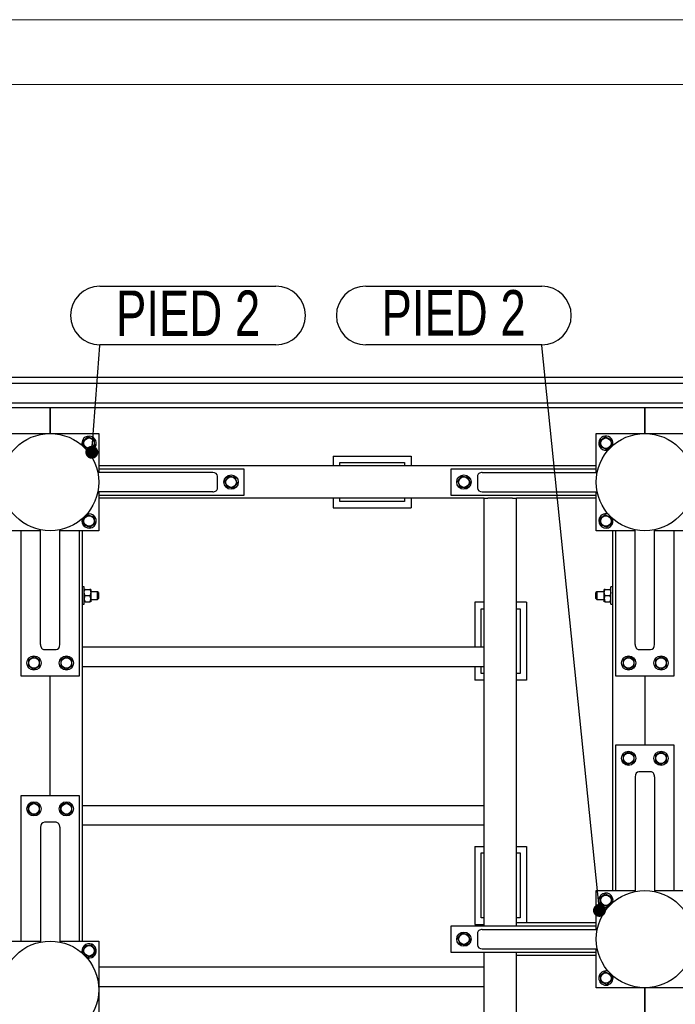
# Model space of a CAD drawing. Header units: millimetres. Extents: x 0 to 841, y 0 to 594.
# Tile 35 of 92: x 248 to 298, y 518 to 594. Entities that reach past the tile are written whole.
import ezdxf

# ---------------------------------------------------------------- set-up
doc = ezdxf.new("R2010")
doc.units = ezdxf.units.MM
doc.layers.add('NOTES', color=6, linetype='Continuous')
doc.layers.add('TRAIT-FORT', color=4, linetype='Continuous', lineweight=25)
doc.styles.add('SLDTEXTSTYLE0', font='TXT', dxfattribs={"width": 0.75})
doc.dimstyles.new('SLDDIMSTYLE3', dxfattribs={"dimtxt": 0.18, "dimasz": 1, "dimexe": 0, "dimexo": 0.0625, "dimgap": 0, "dimtad": 0, "dimtih": 1, "dimtoh": 1, "dimdec": 0, "dimrnd": 1e-09, "dimzin": 0, "dimdsep": 46, "dimtxsty": 'Standard', "dimblk1": 'DOT', "dimblk2": 'DOT', "dimsah": 1, "dimcen": 0.09, "dimadec": 0, "dimazin": 0, "dimtfac": 1, "dimtdec": 0, "dimtofl": 0, "dimtmove": 0, "dimatfit": 3, "dimldrblk": 'DOT', "dimfxl": 1, "dimfrac": 2, "dimtolj": 1, "dimtzin": 0, "dimarcsym": 0})

# ---------------------------------------------------------------- blocks, each defined once
blk = doc.blocks.new('SW_NOTE_10')
at = {"layer": 'NOTES', "color": 0}
for p, q in [((-13.585, 4.574), (0, 4.574)), ((0, 0.046), (-13.585, 0.046))]:
    blk.add_line(p, q, dxfattribs=at)
for centre, start, end in [((-13.585, 2.31), 90, 270), ((0, 2.31), 270, 90)]:
    blk.add_arc(centre, 2.264, start, end, dxfattribs=at)
at = {"layer": 'NOTES', "color": 0, "insert": (-6.811, 4.267), "char_height": 3.5, "attachment_point": 2, "style": 'SLDTEXTSTYLE0'}
blk.add_mtext('PIED 2', dxfattribs=at)
blk = doc.blocks.new('_Dot')
at = {"color": 0, "linetype": 'ByBlock', "lineweight": -2}
blk.add_line((-0.5, 0), (-1, 0), dxfattribs=at)
at = {"color": 0, "linetype": 'ByBlock', "const_width": 0.5}
blk.add_lwpolyline([(-0.25, 0, 1), (0.25, 0, 1)], format="xyb", close=True, dxfattribs=at)
blk = doc.blocks.new('SW_NOTE_13')
at = {"layer": 'NOTES', "color": 0}
for p, q in [((0, 4.574), (13.585, 4.574)), ((13.585, 0.046), (0, 0.046))]:
    blk.add_line(p, q, dxfattribs=at)
for centre, start, end in [((0, 2.31), 90, 270), ((13.585, 2.31), 270, 90)]:
    blk.add_arc(centre, 2.264, start, end, dxfattribs=at)
at = {"layer": 'NOTES', "color": 0, "insert": (6.808, 4.237), "char_height": 3.5, "attachment_point": 2, "style": 'SLDTEXTSTYLE0'}
blk.add_mtext('PIED 2', dxfattribs=at)

msp = doc.modelspace()

# ---------------------------------------------------------------- linework, layer by layer
at = {"color": 7, "linetype": 'Continuous', "lineweight": 18}
for p, q in [((841, 594), (0, 594)), ((836, 589), (5, 589))]:
    msp.add_line(p, q, dxfattribs=at)
at = {"layer": 'TRAIT-FORT', "color": 4, "linetype": 'Continuous', "lineweight": 25}
for p, q in [((217.06, 566.436), (327.034, 566.436)), ((327.059, 565.936), (217.06, 565.936)), ((327.059, 564.436), (217.06, 564.436)), ((192.915, 564.086), (250.005, 564.086)), ((250.005, 562.086), (250.005, 564.086)), ((250.015, 564.086), (250.015, 562.086)), ((250.015, 564.086), (295.855, 564.086)), ((295.855, 562.086), (295.855, 564.086)), ((295.865, 564.086), (295.865, 562.086)), ((295.865, 564.086), (336.955, 564.086)), ((246.26, 562.086), (253.76, 562.086)), ((253.76, 562.086), (253.76, 559.086)), ((292.11, 559.086), (292.11, 562.086)), ((292.11, 562.086), (299.61, 562.086)), ((271.836, 560.344), (277.836, 560.344)), ((271.836, 560.344), (271.836, 559.586)), ((272.336, 559.586), (272.336, 559.846)), ((272.336, 559.846), (277.336, 559.846)), ((277.336, 559.846), (277.336, 559.586)), ((277.836, 560.344), (277.836, 559.586)), ((262.54, 559.086), (253.684, 559.086)), ((292.11, 559.586), (253.76, 559.586)), ((253.76, 559.336), (253.76, 559.086)), ((264.96, 559.336), (253.76, 559.336)), ((264.96, 557.336), (264.96, 559.336)), ((280.91, 559.336), (280.91, 557.336)), ((292.11, 559.336), (280.91, 559.336)), ((283.33, 559.086), (292.186, 559.086)), ((292.11, 559.086), (292.11, 559.336)), ((262.922, 557.886), (262.922, 558.786)), ((282.948, 558.786), (282.948, 557.886)), ((262.54, 557.586), (253.684, 557.586)), ((253.76, 557.586), (253.76, 557.336)), ((253.76, 557.586), (253.76, 554.586)), ((283.33, 557.586), (292.186, 557.586)), ((292.11, 557.336), (292.11, 557.586)), ((292.11, 554.586), (292.11, 557.586)), ((253.76, 557.336), (264.96, 557.336)), ((283.46, 557.086), (253.76, 557.086)), ((271.836, 557.086), (271.836, 556.344)), ((272.336, 556.846), (272.336, 557.086)), ((277.336, 556.846), (272.336, 556.846)), ((277.336, 557.086), (277.336, 556.846)), ((277.836, 557.086), (277.836, 556.344)), ((280.91, 557.336), (292.11, 557.336)), ((283.46, 524.086), (283.46, 557.086)), ((283.46, 557.086), (283.76, 557.086)), ((285.66, 557.086), (283.76, 557.086)), ((285.66, 557.086), (285.96, 557.086)), ((285.96, 524.336), (285.96, 557.086)), ((292.11, 557.086), (285.96, 557.086)), ((271.836, 556.344), (277.836, 556.344)), ((249.26, 554.586), (246.26, 554.586)), ((247.76, 554.586), (247.76, 543.386)), ((249.26, 554.586), (247.76, 554.586)), ((249.26, 545.806), (249.26, 554.662)), ((250.76, 545.806), (250.76, 554.662)), ((253.76, 554.586), (250.76, 554.586)), ((252.26, 554.586), (250.76, 554.586)), ((252.26, 543.386), (252.26, 554.586)), ((252.51, 522.936), (252.51, 554.586)), ((295.11, 554.586), (292.11, 554.586)), ((293.36, 554.586), (293.36, 526.836)), ((293.61, 554.586), (293.61, 543.386)), ((295.11, 554.586), (293.61, 554.586)), ((295.11, 545.806), (295.11, 554.662)), ((296.61, 545.806), (296.61, 554.662)), ((299.61, 554.586), (296.61, 554.586)), ((298.11, 554.586), (296.61, 554.586)), ((298.11, 543.386), (298.11, 554.586)), ((252.635, 550.261), (252.51, 550.261)), ((252.635, 548.911), (252.635, 550.261)), ((252.708, 550.061), (253.061, 550.061)), ((253.135, 550.061), (253.135, 549.824)), ((253.66, 549.886), (253.135, 549.886)), ((253.135, 549.824), (253.135, 549.349)), ((253.735, 549.811), (253.66, 549.886)), ((253.66, 549.286), (253.66, 549.886)), ((253.735, 549.811), (253.735, 549.361)), ((292.16, 549.886), (292.085, 549.811)), ((292.085, 549.361), (292.085, 549.811)), ((292.735, 549.886), (292.16, 549.886)), ((292.16, 549.886), (292.16, 549.286)), ((292.735, 549.824), (292.735, 550.061)), ((292.735, 549.349), (292.735, 549.824)), ((292.808, 550.061), (293.161, 550.061)), ((293.36, 550.261), (293.235, 550.261)), ((293.235, 548.911), (293.235, 550.261)), ((252.708, 549.586), (253.061, 549.586)), ((252.708, 549.111), (253.061, 549.111)), ((253.135, 549.349), (253.135, 549.111)), ((253.135, 549.286), (253.66, 549.286)), ((253.66, 549.286), (253.735, 549.361)), ((282.743, 549.07), (282.743, 545.62)), ((283.46, 549.07), (282.743, 549.07)), ((286.743, 549.07), (285.96, 549.07)), ((286.743, 549.07), (286.743, 543.07)), ((292.085, 549.361), (292.16, 549.286)), ((292.16, 549.286), (292.735, 549.286)), ((292.735, 549.111), (292.735, 549.349)), ((292.808, 549.586), (293.161, 549.586)), ((292.808, 549.111), (293.161, 549.111)), ((252.51, 548.911), (252.635, 548.911)), ((283.243, 545.62), (283.243, 548.57)), ((283.243, 548.57), (283.46, 548.57)), ((285.96, 548.57), (286.243, 548.57)), ((286.243, 548.57), (286.243, 543.57)), ((293.235, 548.911), (293.36, 548.911)), ((249.56, 545.424), (250.46, 545.424)), ((252.51, 545.62), (283.46, 545.62)), ((295.41, 545.424), (296.31, 545.424)), ((252.51, 544.12), (283.46, 544.12)), ((282.743, 544.12), (282.743, 543.07)), ((283.243, 543.57), (283.243, 544.12)), ((247.76, 543.386), (252.26, 543.386)), ((250.01, 534.136), (250.01, 543.386)), ((283.46, 543.07), (282.743, 543.07)), ((283.46, 543.57), (283.243, 543.57)), ((286.243, 543.57), (285.96, 543.57)), ((286.743, 543.07), (285.96, 543.07)), ((293.61, 543.386), (298.11, 543.386)), ((295.86, 543.386), (295.86, 538.036)), ((293.61, 538.036), (293.61, 526.836)), ((298.11, 538.036), (293.61, 538.036)), ((298.11, 526.836), (298.11, 538.036)), ((295.11, 535.616), (295.11, 526.76)), ((296.31, 535.998), (295.41, 535.998)), ((296.61, 535.616), (296.61, 526.76)), ((247.76, 534.136), (247.76, 522.936)), ((252.26, 534.136), (247.76, 534.136)), ((252.26, 522.936), (252.26, 534.136)), ((252.51, 533.403), (283.46, 533.403)), ((249.26, 531.716), (249.26, 522.86)), ((250.46, 532.098), (249.56, 532.098)), ((250.76, 531.716), (250.76, 522.86)), ((252.51, 531.903), (283.46, 531.903)), ((282.743, 530.229), (283.46, 530.229)), ((282.743, 530.229), (282.743, 524.229)), ((285.96, 530.229), (286.743, 530.229)), ((286.743, 530.229), (286.743, 524.336)), ((283.243, 524.732), (283.243, 529.732)), ((283.243, 529.732), (283.46, 529.732)), ((285.96, 529.732), (286.243, 529.732)), ((286.243, 529.732), (286.243, 524.732)), ((292.11, 523.836), (292.11, 526.836)), ((292.11, 526.836), (295.11, 526.836)), ((293.61, 526.836), (295.11, 526.836)), ((296.61, 526.836), (299.61, 526.836)), ((296.61, 526.836), (298.11, 526.836)), ((280.91, 524.086), (280.91, 522.086)), ((292.11, 524.086), (280.91, 524.086)), ((282.743, 524.229), (283.46, 524.229)), ((283.46, 524.732), (283.243, 524.732)), ((286.243, 524.732), (285.96, 524.732)), ((292.11, 524.336), (285.96, 524.336)), ((285.96, 524.086), (285.96, 524.336)), ((292.11, 523.836), (292.11, 524.086)), ((282.948, 523.536), (282.948, 522.636)), ((283.33, 523.836), (292.186, 523.836)), ((246.26, 522.936), (249.26, 522.936)), ((247.76, 522.936), (249.26, 522.936)), ((250.76, 522.936), (253.76, 522.936)), ((250.76, 522.936), (252.26, 522.936)), ((253.76, 522.936), (253.76, 515.436)), ((280.91, 522.086), (292.11, 522.086)), ((283.33, 522.336), (292.186, 522.336)), ((283.46, 495.286), (283.46, 522.086)), ((285.96, 521.836), (285.96, 522.086)), ((292.11, 521.836), (285.96, 521.836)), ((285.96, 495.286), (285.96, 521.836)), ((292.11, 522.086), (292.11, 522.336)), ((292.11, 519.336), (292.11, 522.336)), ((253.76, 520.947), (283.46, 520.947)), ((253.76, 519.447), (283.46, 519.447)), ((299.61, 519.336), (292.11, 519.336)), ((295.855, 515.786), (295.855, 519.336)), ((295.865, 519.336), (295.865, 515.786))]:
    msp.add_line(p, q, dxfattribs=at)
for centre, radius in [((250.01, 558.336), 3.75), ((295.86, 558.336), 3.75), ((253.01, 561.336), 0.404), ((292.86, 561.336), 0.404), ((263.96, 558.336), 0.55), ((263.96, 558.336), 0.404), ((281.91, 558.336), 0.55), ((281.91, 558.336), 0.404), ((253.01, 555.336), 0.404), ((292.86, 555.336), 0.404), ((248.76, 544.386), 0.55), ((248.76, 544.386), 0.404), ((251.26, 544.386), 0.55), ((251.26, 544.386), 0.404), ((294.61, 544.386), 0.55), ((294.61, 544.386), 0.404), ((297.11, 544.386), 0.55), ((297.11, 544.386), 0.404), ((294.61, 537.036), 0.55), ((294.61, 537.036), 0.404), ((297.11, 537.036), 0.55), ((297.11, 537.036), 0.404), ((248.76, 533.136), 0.55), ((248.76, 533.136), 0.404), ((251.26, 533.136), 0.55), ((251.26, 533.136), 0.404), ((295.86, 523.086), 3.75), ((292.86, 526.086), 0.404), ((281.91, 523.086), 0.55), ((281.91, 523.086), 0.404), ((250.01, 519.186), 3.75), ((253.01, 522.186), 0.404), ((292.86, 520.086), 0.404)]:
    msp.add_circle(centre, radius, dxfattribs=at)
for centre, start, end in [((253.01, 561.336), 157.47733, 203.86844), ((253.01, 561.336), 246.32014, 157.47733), ((292.86, 561.336), 157.47733, 292.09229), ((292.86, 561.336), 337.23423, 157.47733), ((253.01, 555.336), 157.47733, 112.14248), ((292.86, 555.336), 63.75641, 157.47733), ((292.86, 555.336), 157.47733, 26.24319), ((292.86, 526.086), 340.66144, 289.33863), ((253.01, 522.186), 67.47733, 202.09229), ((253.01, 522.186), 247.23423, 67.47733), ((292.86, 520.086), 67.89393, 337.47733), ((292.86, 520.086), 337.47733, 22.10594)]:
    msp.add_arc(centre, 0.55, start, end, dxfattribs=at)
for centre, major_axis, start_param, end_param in [((262.54, 558.786), (-0.382, 0), 3.141593, 4.712389), ((283.33, 558.786), (0.382, 0), 1.570796, 3.141593), ((262.54, 557.886), (-0.382, 0), 1.570796, 3.141593), ((283.33, 557.886), (0.382, 0), 3.141593, 4.712389), ((249.56, 545.806), (0, 0.382), 1.570796, 3.141593), ((250.46, 545.806), (0, 0.382), 3.141593, 4.712389), ((295.41, 545.806), (0, 0.382), 1.570796, 3.141593), ((296.31, 545.806), (0, 0.382), 3.141593, 4.712389), ((295.41, 535.616), (0, -0.382), 3.141593, 4.712389), ((296.31, 535.616), (0, -0.382), 1.570796, 3.141593), ((249.56, 531.716), (0, -0.382), 3.141593, 4.712389), ((250.46, 531.716), (0, -0.382), 1.570796, 3.141593), ((283.33, 523.536), (0.382, 0), 1.570796, 3.141593), ((283.33, 522.636), (0.382, 0), 3.141593, 4.712389)]:
    msp.add_ellipse(centre, major_axis=major_axis, ratio=0.784416, start_param=start_param, end_param=end_param, dxfattribs=at)
for points, knots in [([(252.949, 561.823), (252.915, 561.798), (252.847, 561.746), (252.745, 561.669), (252.648, 561.595), (252.588, 561.55), (252.558, 561.527)], [0, 0, 0, 0, 0.264605, 0.534948, 0.765343, 1, 1, 1, 1]), ([(252.618, 561.04), (252.615, 561.071), (252.607, 561.132), (252.594, 561.237), (252.579, 561.353), (252.568, 561.445), (252.561, 561.503), (252.559, 561.519), (252.558, 561.527)], [0, 0, 0, 0, 0.192003, 0.385859, 0.637822, 0.896593, 0.948284, 1, 1, 1, 1]), ([(252.949, 561.823), (252.988, 561.807), (253.068, 561.773), (253.185, 561.723), (253.298, 561.676), (253.367, 561.647), (253.401, 561.632)], [0, 0, 0, 0, 0.2646049, 0.5349477, 0.7653431, 1, 1, 1, 1]), ([(253.462, 561.145), (253.454, 561.207), (253.441, 561.31), (253.423, 561.458), (253.41, 561.558), (253.403, 561.616), (253.401, 561.632)], [0, 0, 0, 0, 0.385549, 0.637642, 0.896546, 1, 1, 1, 1]), ([(292.799, 561.823), (292.765, 561.798), (292.697, 561.746), (292.595, 561.669), (292.498, 561.595), (292.438, 561.55), (292.408, 561.527)], [0, 0, 0, 0, 0.264605, 0.534948, 0.765343, 1, 1, 1, 1]), ([(292.468, 561.04), (292.465, 561.071), (292.457, 561.132), (292.444, 561.237), (292.429, 561.353), (292.418, 561.445), (292.411, 561.503), (292.409, 561.519), (292.408, 561.527)], [0, 0, 0, 0, 0.192003, 0.385859, 0.637822, 0.896593, 0.948284, 1, 1, 1, 1]), ([(292.799, 561.823), (292.838, 561.807), (292.918, 561.773), (293.035, 561.723), (293.148, 561.676), (293.217, 561.647), (293.251, 561.632)], [0, 0, 0, 0, 0.2646049, 0.5349477, 0.7653431, 1, 1, 1, 1]), ([(293.312, 561.145), (293.304, 561.207), (293.291, 561.31), (293.273, 561.458), (293.26, 561.558), (293.253, 561.616), (293.251, 561.632)], [0, 0, 0, 0, 0.385549, 0.637642, 0.896546, 1, 1, 1, 1]), ([(253.07, 560.849), (253.031, 560.866), (252.952, 560.899), (252.834, 560.949), (252.722, 560.996), (252.653, 561.026), (252.618, 561.04)], [0, 0, 0, 0, 0.264605, 0.534948, 0.765343, 1, 1, 1, 1]), ([(253.07, 560.849), (253.104, 560.875), (253.173, 560.927), (253.275, 561.004), (253.372, 561.077), (253.432, 561.122), (253.462, 561.145)], [0, 0, 0, 0, 0.264605, 0.534948, 0.765343, 1, 1, 1, 1]), ([(292.92, 560.849), (292.881, 560.866), (292.802, 560.899), (292.684, 560.949), (292.572, 560.996), (292.503, 561.026), (292.468, 561.04)], [0, 0, 0, 0, 0.264605, 0.534948, 0.765343, 1, 1, 1, 1]), ([(292.92, 560.849), (292.954, 560.875), (293.023, 560.927), (293.125, 561.004), (293.222, 561.077), (293.282, 561.122), (293.312, 561.145)], [0, 0, 0, 0, 0.264605, 0.534948, 0.765343, 1, 1, 1, 1]), ([(263.796, 558.799), (263.768, 558.766), (263.712, 558.701), (263.629, 558.604), (263.55, 558.511), (263.502, 558.454), (263.477, 558.425)], [0, 0, 0, 0, 0.264605, 0.534948, 0.765343, 1, 1, 1, 1]), ([(263.641, 557.963), (263.631, 557.992), (263.61, 558.05), (263.575, 558.149), (263.536, 558.26), (263.505, 558.347), (263.486, 558.402), (263.48, 558.418), (263.477, 558.425)], [0, 0, 0, 0, 0.1920027, 0.3858593, 0.637822, 0.8965932, 0.9482836, 1, 1, 1, 1]), ([(263.796, 558.799), (263.838, 558.791), (263.922, 558.775), (264.048, 558.752), (264.168, 558.73), (264.241, 558.716), (264.278, 558.71)], [0, 0, 0, 0, 0.264605, 0.534948, 0.765343, 1, 1, 1, 1]), ([(264.124, 557.874), (264.152, 557.906), (264.207, 557.972), (264.29, 558.069), (264.369, 558.161), (264.418, 558.218), (264.442, 558.247)], [0, 0, 0, 0, 0.264605, 0.534948, 0.765343, 1, 1, 1, 1]), ([(264.442, 558.247), (264.422, 558.306), (264.387, 558.403), (264.337, 558.544), (264.303, 558.639), (264.284, 558.694), (264.278, 558.71)], [0, 0, 0, 0, 0.385549, 0.637642, 0.896546, 1, 1, 1, 1]), ([(281.746, 558.799), (281.718, 558.766), (281.662, 558.701), (281.579, 558.604), (281.5, 558.511), (281.452, 558.454), (281.427, 558.425)], [0, 0, 0, 0, 0.264605, 0.534948, 0.765343, 1, 1, 1, 1]), ([(281.427, 558.425), (281.448, 558.367), (281.483, 558.269), (281.533, 558.128), (281.566, 558.033), (281.586, 557.979), (281.591, 557.963)], [0, 0, 0, 0, 0.385549, 0.637642, 0.896546, 1, 1, 1, 1]), ([(281.746, 558.799), (281.788, 558.791), (281.872, 558.775), (281.998, 558.752), (282.118, 558.73), (282.191, 558.716), (282.228, 558.71)], [0, 0, 0, 0, 0.264605, 0.534948, 0.765343, 1, 1, 1, 1]), ([(282.074, 557.874), (282.102, 557.906), (282.157, 557.972), (282.24, 558.069), (282.319, 558.161), (282.368, 558.218), (282.392, 558.247)], [0, 0, 0, 0, 0.264605, 0.534948, 0.765343, 1, 1, 1, 1]), ([(282.228, 558.71), (282.239, 558.681), (282.259, 558.622), (282.295, 558.523), (282.334, 558.412), (282.365, 558.325), (282.384, 558.27), (282.39, 558.255), (282.392, 558.247)], [0, 0, 0, 0, 0.192003, 0.385859, 0.637822, 0.896593, 0.948284, 1, 1, 1, 1]), ([(264.124, 557.874), (264.082, 557.881), (263.997, 557.897), (263.872, 557.92), (263.752, 557.942), (263.678, 557.956), (263.641, 557.963)], [0, 0, 0, 0, 0.264605, 0.534948, 0.765343, 1, 1, 1, 1]), ([(282.074, 557.874), (282.032, 557.881), (281.947, 557.897), (281.822, 557.92), (281.702, 557.942), (281.628, 557.956), (281.591, 557.963)], [0, 0, 0, 0, 0.264605, 0.534948, 0.765343, 1, 1, 1, 1]), ([(252.949, 555.823), (252.915, 555.798), (252.847, 555.746), (252.745, 555.669), (252.648, 555.595), (252.588, 555.55), (252.558, 555.527)], [0, 0, 0, 0, 0.264605, 0.534948, 0.765343, 1, 1, 1, 1]), ([(252.618, 555.04), (252.615, 555.071), (252.607, 555.132), (252.594, 555.237), (252.579, 555.353), (252.568, 555.445), (252.561, 555.503), (252.559, 555.519), (252.558, 555.527)], [0, 0, 0, 0, 0.192003, 0.385859, 0.637822, 0.896593, 0.948284, 1, 1, 1, 1]), ([(252.949, 555.823), (252.988, 555.807), (253.068, 555.773), (253.185, 555.723), (253.298, 555.676), (253.367, 555.647), (253.401, 555.632)], [0, 0, 0, 0, 0.2646049, 0.5349477, 0.7653431, 1, 1, 1, 1]), ([(253.07, 554.849), (253.104, 554.875), (253.173, 554.927), (253.275, 555.004), (253.372, 555.077), (253.432, 555.122), (253.462, 555.145)], [0, 0, 0, 0, 0.264605, 0.534948, 0.765343, 1, 1, 1, 1]), ([(253.462, 555.145), (253.454, 555.207), (253.441, 555.31), (253.423, 555.458), (253.41, 555.558), (253.403, 555.616), (253.401, 555.632)], [0, 0, 0, 0, 0.385549, 0.637642, 0.896546, 1, 1, 1, 1]), ([(292.799, 555.823), (292.765, 555.798), (292.697, 555.746), (292.595, 555.669), (292.498, 555.595), (292.438, 555.55), (292.408, 555.527)], [0, 0, 0, 0, 0.264605, 0.534948, 0.765343, 1, 1, 1, 1]), ([(292.468, 555.04), (292.465, 555.071), (292.457, 555.132), (292.444, 555.237), (292.429, 555.353), (292.418, 555.445), (292.411, 555.503), (292.409, 555.519), (292.408, 555.527)], [0, 0, 0, 0, 0.192003, 0.385859, 0.637822, 0.896593, 0.948284, 1, 1, 1, 1]), ([(292.799, 555.823), (292.838, 555.807), (292.918, 555.773), (293.035, 555.723), (293.148, 555.676), (293.217, 555.647), (293.251, 555.632)], [0, 0, 0, 0, 0.2646049, 0.5349477, 0.7653431, 1, 1, 1, 1]), ([(292.92, 554.849), (292.954, 554.875), (293.023, 554.927), (293.125, 555.004), (293.222, 555.077), (293.282, 555.122), (293.312, 555.145)], [0, 0, 0, 0, 0.264605, 0.534948, 0.765343, 1, 1, 1, 1]), ([(293.312, 555.145), (293.304, 555.207), (293.291, 555.31), (293.273, 555.458), (293.26, 555.558), (293.253, 555.616), (293.251, 555.632)], [0, 0, 0, 0, 0.385549, 0.637642, 0.896546, 1, 1, 1, 1]), ([(253.07, 554.849), (253.031, 554.866), (252.952, 554.899), (252.834, 554.949), (252.722, 554.996), (252.653, 555.026), (252.618, 555.04)], [0, 0, 0, 0, 0.264605, 0.534948, 0.765343, 1, 1, 1, 1]), ([(292.92, 554.849), (292.881, 554.866), (292.802, 554.899), (292.684, 554.949), (292.572, 554.996), (292.503, 555.026), (292.468, 555.04)], [0, 0, 0, 0, 0.264605, 0.534948, 0.765343, 1, 1, 1, 1]), ([(252.635, 549.824), (252.639, 549.866), (252.648, 549.948), (252.688, 550.024), (252.708, 550.061)], [0, 0, 0, 0, 0.504, 1, 1, 1, 1]), ([(252.708, 550.061), (252.699, 550.061), (252.674, 550.061), (252.646, 550.061), (252.635, 550.061), (252.635, 550.061), (252.635, 550.061)], [0, 0, 0, 0, 0.237039, 0.589019, 0.951631, 1, 1, 1, 1]), ([(252.708, 549.586), (252.691, 549.619), (252.656, 549.685), (252.636, 549.767), (252.635, 549.814), (252.635, 549.824)], [0, 0, 0, 0, 0.432385, 0.879554, 1, 1, 1, 1]), ([(253.061, 550.061), (253.079, 550.029), (253.113, 549.963), (253.133, 549.881), (253.135, 549.834), (253.135, 549.824)], [0, 0, 0, 0, 0.4323851, 0.8795539, 1, 1, 1, 1]), ([(253.135, 550.061), (253.135, 550.061), (253.134, 550.061), (253.124, 550.061), (253.096, 550.061), (253.071, 550.061), (253.061, 550.061)], [0, 0, 0, 0, 0.0483686, 0.3993299, 0.7629647, 1, 1, 1, 1]), ([(253.135, 549.824), (253.131, 549.782), (253.122, 549.699), (253.082, 549.624), (253.061, 549.586)], [0, 0, 0, 0, 0.504, 1, 1, 1, 1]), ([(292.735, 549.824), (292.739, 549.866), (292.748, 549.948), (292.788, 550.024), (292.808, 550.061)], [0, 0, 0, 0, 0.504, 1, 1, 1, 1]), ([(292.808, 550.061), (292.799, 550.061), (292.774, 550.061), (292.746, 550.061), (292.735, 550.061), (292.735, 550.061), (292.735, 550.061)], [0, 0, 0, 0, 0.237039, 0.589019, 0.951631, 1, 1, 1, 1]), ([(292.808, 549.586), (292.791, 549.619), (292.756, 549.685), (292.736, 549.767), (292.735, 549.814), (292.735, 549.824)], [0, 0, 0, 0, 0.432385, 0.879554, 1, 1, 1, 1]), ([(293.161, 550.061), (293.179, 550.029), (293.213, 549.963), (293.233, 549.881), (293.235, 549.834), (293.235, 549.824)], [0, 0, 0, 0, 0.4323851, 0.8795539, 1, 1, 1, 1]), ([(293.235, 550.061), (293.235, 550.061), (293.234, 550.061), (293.224, 550.061), (293.196, 550.061), (293.171, 550.061), (293.161, 550.061)], [0, 0, 0, 0, 0.0483686, 0.3993299, 0.7629647, 1, 1, 1, 1]), ([(293.235, 549.824), (293.231, 549.782), (293.222, 549.699), (293.182, 549.624), (293.161, 549.586)], [0, 0, 0, 0, 0.504, 1, 1, 1, 1]), ([(252.708, 549.586), (252.691, 549.554), (252.656, 549.488), (252.636, 549.406), (252.635, 549.359), (252.635, 549.349)], [0, 0, 0, 0, 0.432385, 0.879554, 1, 1, 1, 1]), ([(252.635, 549.349), (252.639, 549.307), (252.648, 549.224), (252.688, 549.149), (252.708, 549.111)], [0, 0, 0, 0, 0.504, 1, 1, 1, 1]), ([(252.708, 549.111), (252.699, 549.111), (252.674, 549.111), (252.646, 549.111), (252.635, 549.111), (252.635, 549.111), (252.635, 549.111)], [0, 0, 0, 0, 0.237039, 0.589019, 0.951631, 1, 1, 1, 1]), ([(253.135, 549.349), (253.131, 549.391), (253.122, 549.473), (253.082, 549.549), (253.061, 549.586)], [0, 0, 0, 0, 0.504, 1, 1, 1, 1]), ([(253.061, 549.111), (253.079, 549.144), (253.113, 549.21), (253.133, 549.292), (253.135, 549.339), (253.135, 549.349)], [0, 0, 0, 0, 0.432385, 0.879554, 1, 1, 1, 1]), ([(253.135, 549.111), (253.135, 549.111), (253.134, 549.111), (253.124, 549.111), (253.096, 549.111), (253.071, 549.111), (253.061, 549.111)], [0, 0, 0, 0, 0.048369, 0.39933, 0.762965, 1, 1, 1, 1]), ([(292.808, 549.586), (292.791, 549.554), (292.756, 549.488), (292.736, 549.406), (292.735, 549.359), (292.735, 549.349)], [0, 0, 0, 0, 0.432385, 0.879554, 1, 1, 1, 1]), ([(292.735, 549.349), (292.739, 549.307), (292.748, 549.224), (292.788, 549.149), (292.808, 549.111)], [0, 0, 0, 0, 0.504, 1, 1, 1, 1]), ([(292.808, 549.111), (292.799, 549.111), (292.774, 549.111), (292.746, 549.111), (292.735, 549.111), (292.735, 549.111), (292.735, 549.111)], [0, 0, 0, 0, 0.237039, 0.589019, 0.951631, 1, 1, 1, 1]), ([(293.235, 549.349), (293.231, 549.391), (293.222, 549.473), (293.182, 549.549), (293.161, 549.586)], [0, 0, 0, 0, 0.504, 1, 1, 1, 1]), ([(293.161, 549.111), (293.179, 549.144), (293.213, 549.21), (293.233, 549.292), (293.235, 549.339), (293.235, 549.349)], [0, 0, 0, 0, 0.432385, 0.879554, 1, 1, 1, 1]), ([(293.235, 549.111), (293.235, 549.111), (293.234, 549.111), (293.224, 549.111), (293.196, 549.111), (293.171, 549.111), (293.161, 549.111)], [0, 0, 0, 0, 0.048369, 0.39933, 0.762965, 1, 1, 1, 1]), ([(248.349, 544.655), (248.347, 544.613), (248.342, 544.527), (248.335, 544.399), (248.328, 544.278), (248.324, 544.203), (248.322, 544.165)], [0, 0, 0, 0, 0.264605, 0.534948, 0.765343, 1, 1, 1, 1]), ([(248.349, 544.655), (248.387, 544.674), (248.464, 544.713), (248.578, 544.771), (248.687, 544.826), (248.754, 544.859), (248.788, 544.876)], [0, 0, 0, 0, 0.264605, 0.534948, 0.765343, 1, 1, 1, 1]), ([(249.198, 544.607), (249.146, 544.641), (249.059, 544.698), (248.934, 544.78), (248.85, 544.835), (248.801, 544.867), (248.788, 544.876)], [0, 0, 0, 0, 0.385549, 0.637642, 0.896546, 1, 1, 1, 1]), ([(249.17, 544.117), (249.173, 544.16), (249.178, 544.246), (249.185, 544.373), (249.192, 544.495), (249.196, 544.57), (249.198, 544.607)], [0, 0, 0, 0, 0.264605, 0.534948, 0.765343, 1, 1, 1, 1]), ([(250.849, 544.655), (250.847, 544.613), (250.842, 544.527), (250.835, 544.399), (250.828, 544.278), (250.824, 544.203), (250.822, 544.165)], [0, 0, 0, 0, 0.264605, 0.534948, 0.765343, 1, 1, 1, 1]), ([(250.849, 544.655), (250.887, 544.674), (250.964, 544.713), (251.078, 544.771), (251.187, 544.826), (251.254, 544.859), (251.288, 544.876)], [0, 0, 0, 0, 0.264605, 0.534948, 0.765343, 1, 1, 1, 1]), ([(251.698, 544.607), (251.646, 544.641), (251.559, 544.698), (251.434, 544.78), (251.35, 544.835), (251.301, 544.867), (251.288, 544.876)], [0, 0, 0, 0, 0.385549, 0.637642, 0.896546, 1, 1, 1, 1]), ([(251.67, 544.117), (251.673, 544.16), (251.678, 544.246), (251.685, 544.373), (251.692, 544.495), (251.696, 544.57), (251.698, 544.607)], [0, 0, 0, 0, 0.264605, 0.534948, 0.765343, 1, 1, 1, 1]), ([(294.199, 544.655), (294.197, 544.613), (294.192, 544.527), (294.185, 544.399), (294.178, 544.278), (294.174, 544.203), (294.172, 544.165)], [0, 0, 0, 0, 0.264605, 0.534948, 0.765343, 1, 1, 1, 1]), ([(294.199, 544.655), (294.237, 544.674), (294.314, 544.713), (294.428, 544.771), (294.537, 544.826), (294.604, 544.859), (294.638, 544.876)], [0, 0, 0, 0, 0.264605, 0.534948, 0.765343, 1, 1, 1, 1]), ([(295.048, 544.607), (294.996, 544.641), (294.909, 544.698), (294.784, 544.78), (294.7, 544.835), (294.651, 544.867), (294.638, 544.876)], [0, 0, 0, 0, 0.385549, 0.637642, 0.896546, 1, 1, 1, 1]), ([(295.02, 544.117), (295.023, 544.16), (295.028, 544.246), (295.035, 544.373), (295.042, 544.495), (295.046, 544.57), (295.048, 544.607)], [0, 0, 0, 0, 0.264605, 0.534948, 0.765343, 1, 1, 1, 1]), ([(296.699, 544.655), (296.697, 544.613), (296.692, 544.527), (296.685, 544.399), (296.678, 544.278), (296.674, 544.203), (296.672, 544.165)], [0, 0, 0, 0, 0.264605, 0.534948, 0.765343, 1, 1, 1, 1]), ([(296.699, 544.655), (296.737, 544.674), (296.814, 544.713), (296.928, 544.771), (297.037, 544.826), (297.104, 544.859), (297.138, 544.876)], [0, 0, 0, 0, 0.264605, 0.534948, 0.765343, 1, 1, 1, 1]), ([(297.548, 544.607), (297.496, 544.641), (297.409, 544.698), (297.284, 544.78), (297.2, 544.835), (297.151, 544.867), (297.138, 544.876)], [0, 0, 0, 0, 0.385549, 0.637642, 0.896546, 1, 1, 1, 1]), ([(297.52, 544.117), (297.523, 544.16), (297.528, 544.246), (297.535, 544.373), (297.542, 544.495), (297.546, 544.57), (297.548, 544.607)], [0, 0, 0, 0, 0.264605, 0.534948, 0.765343, 1, 1, 1, 1]), ([(248.732, 543.896), (248.706, 543.913), (248.654, 543.947), (248.567, 544.005), (248.468, 544.069), (248.391, 544.12), (248.342, 544.152), (248.329, 544.161), (248.322, 544.165)], [0, 0, 0, 0, 0.192003, 0.385859, 0.637822, 0.896593, 0.948284, 1, 1, 1, 1]), ([(249.17, 544.117), (249.132, 544.098), (249.055, 544.059), (248.941, 544.002), (248.833, 543.947), (248.766, 543.913), (248.732, 543.896)], [0, 0, 0, 0, 0.264605, 0.534948, 0.765343, 1, 1, 1, 1]), ([(251.232, 543.896), (251.206, 543.913), (251.154, 543.947), (251.067, 544.005), (250.968, 544.069), (250.891, 544.12), (250.842, 544.152), (250.829, 544.161), (250.822, 544.165)], [0, 0, 0, 0, 0.192003, 0.385859, 0.637822, 0.896593, 0.948284, 1, 1, 1, 1]), ([(251.67, 544.117), (251.632, 544.098), (251.555, 544.059), (251.441, 544.002), (251.333, 543.947), (251.266, 543.913), (251.232, 543.896)], [0, 0, 0, 0, 0.264605, 0.534948, 0.765343, 1, 1, 1, 1]), ([(294.582, 543.896), (294.556, 543.913), (294.504, 543.947), (294.417, 544.005), (294.318, 544.069), (294.241, 544.12), (294.192, 544.152), (294.179, 544.161), (294.172, 544.165)], [0, 0, 0, 0, 0.192003, 0.385859, 0.637822, 0.896593, 0.948284, 1, 1, 1, 1]), ([(295.02, 544.117), (294.982, 544.098), (294.905, 544.059), (294.791, 544.002), (294.683, 543.947), (294.616, 543.913), (294.582, 543.896)], [0, 0, 0, 0, 0.264605, 0.534948, 0.765343, 1, 1, 1, 1]), ([(297.082, 543.896), (297.056, 543.913), (297.004, 543.947), (296.917, 544.005), (296.818, 544.069), (296.741, 544.12), (296.692, 544.152), (296.679, 544.161), (296.672, 544.165)], [0, 0, 0, 0, 0.192003, 0.385859, 0.637822, 0.896593, 0.948284, 1, 1, 1, 1]), ([(297.52, 544.117), (297.482, 544.098), (297.405, 544.059), (297.291, 544.002), (297.183, 543.947), (297.116, 543.913), (297.082, 543.896)], [0, 0, 0, 0, 0.264605, 0.534948, 0.765343, 1, 1, 1, 1]), ([(294.199, 537.305), (294.197, 537.263), (294.192, 537.177), (294.185, 537.049), (294.178, 536.928), (294.174, 536.853), (294.172, 536.815)], [0, 0, 0, 0, 0.2646049, 0.5349477, 0.7653431, 1, 1, 1, 1]), ([(294.199, 537.305), (294.237, 537.324), (294.314, 537.363), (294.428, 537.421), (294.537, 537.476), (294.604, 537.509), (294.638, 537.526)], [0, 0, 0, 0, 0.264605, 0.534948, 0.765343, 1, 1, 1, 1]), ([(294.638, 537.526), (294.663, 537.509), (294.715, 537.475), (294.803, 537.418), (294.901, 537.353), (294.979, 537.303), (295.027, 537.271), (295.041, 537.262), (295.048, 537.257)], [0, 0, 0, 0, 0.192003, 0.385859, 0.637822, 0.896593, 0.948284, 1, 1, 1, 1]), ([(295.02, 536.767), (295.023, 536.81), (295.028, 536.896), (295.035, 537.023), (295.042, 537.145), (295.046, 537.22), (295.048, 537.257)], [0, 0, 0, 0, 0.264605, 0.534948, 0.765343, 1, 1, 1, 1]), ([(296.699, 537.305), (296.697, 537.263), (296.692, 537.177), (296.685, 537.049), (296.678, 536.928), (296.674, 536.853), (296.672, 536.815)], [0, 0, 0, 0, 0.2646049, 0.5349477, 0.7653431, 1, 1, 1, 1]), ([(296.699, 537.305), (296.737, 537.324), (296.814, 537.363), (296.928, 537.421), (297.037, 537.476), (297.104, 537.509), (297.138, 537.526)], [0, 0, 0, 0, 0.264605, 0.534948, 0.765343, 1, 1, 1, 1]), ([(297.138, 537.526), (297.163, 537.509), (297.215, 537.475), (297.303, 537.418), (297.401, 537.353), (297.479, 537.303), (297.527, 537.271), (297.541, 537.262), (297.548, 537.257)], [0, 0, 0, 0, 0.192003, 0.385859, 0.637822, 0.896593, 0.948284, 1, 1, 1, 1]), ([(297.52, 536.767), (297.523, 536.81), (297.528, 536.896), (297.535, 537.023), (297.542, 537.145), (297.546, 537.22), (297.548, 537.257)], [0, 0, 0, 0, 0.264605, 0.534948, 0.765343, 1, 1, 1, 1]), ([(294.172, 536.815), (294.224, 536.781), (294.31, 536.724), (294.435, 536.642), (294.52, 536.587), (294.568, 536.555), (294.582, 536.546)], [0, 0, 0, 0, 0.385549, 0.637642, 0.896546, 1, 1, 1, 1]), ([(295.02, 536.767), (294.982, 536.748), (294.905, 536.709), (294.791, 536.652), (294.683, 536.597), (294.616, 536.563), (294.582, 536.546)], [0, 0, 0, 0, 0.264605, 0.534948, 0.765343, 1, 1, 1, 1]), ([(296.672, 536.815), (296.724, 536.781), (296.81, 536.724), (296.935, 536.642), (297.02, 536.587), (297.068, 536.555), (297.082, 536.546)], [0, 0, 0, 0, 0.385549, 0.637642, 0.896546, 1, 1, 1, 1]), ([(297.52, 536.767), (297.482, 536.748), (297.405, 536.709), (297.291, 536.652), (297.183, 536.597), (297.116, 536.563), (297.082, 536.546)], [0, 0, 0, 0, 0.264605, 0.534948, 0.765343, 1, 1, 1, 1]), ([(248.739, 533.627), (248.703, 533.604), (248.63, 533.557), (248.522, 533.489), (248.419, 533.423), (248.356, 533.383), (248.325, 533.363)], [0, 0, 0, 0, 0.264605, 0.534948, 0.765343, 1, 1, 1, 1]), ([(248.346, 532.873), (248.345, 532.903), (248.342, 532.965), (248.337, 533.07), (248.332, 533.188), (248.328, 533.28), (248.326, 533.338), (248.325, 533.355), (248.325, 533.363)], [0, 0, 0, 0, 0.192003, 0.385859, 0.637822, 0.896593, 0.948284, 1, 1, 1, 1]), ([(248.739, 533.627), (248.776, 533.607), (248.853, 533.567), (248.966, 533.508), (249.074, 533.452), (249.14, 533.417), (249.174, 533.4)], [0, 0, 0, 0, 0.264605, 0.534948, 0.765343, 1, 1, 1, 1]), ([(249.195, 532.91), (249.192, 532.972), (249.188, 533.075), (249.181, 533.225), (249.177, 533.325), (249.175, 533.383), (249.174, 533.4)], [0, 0, 0, 0, 0.3855495, 0.6376419, 0.8965462, 1, 1, 1, 1]), ([(251.239, 533.627), (251.203, 533.604), (251.13, 533.557), (251.022, 533.489), (250.919, 533.423), (250.856, 533.383), (250.825, 533.363)], [0, 0, 0, 0, 0.264605, 0.534948, 0.765343, 1, 1, 1, 1]), ([(250.846, 532.873), (250.845, 532.903), (250.842, 532.965), (250.837, 533.07), (250.832, 533.188), (250.828, 533.28), (250.826, 533.338), (250.825, 533.355), (250.825, 533.363)], [0, 0, 0, 0, 0.192003, 0.385859, 0.637822, 0.896593, 0.948284, 1, 1, 1, 1]), ([(251.239, 533.627), (251.276, 533.607), (251.353, 533.567), (251.466, 533.508), (251.574, 533.452), (251.64, 533.417), (251.674, 533.4)], [0, 0, 0, 0, 0.264605, 0.534948, 0.765343, 1, 1, 1, 1]), ([(251.695, 532.91), (251.692, 532.972), (251.688, 533.075), (251.681, 533.225), (251.677, 533.325), (251.675, 533.383), (251.674, 533.4)], [0, 0, 0, 0, 0.3855495, 0.6376419, 0.8965462, 1, 1, 1, 1]), ([(248.781, 532.646), (248.743, 532.666), (248.667, 532.705), (248.554, 532.764), (248.446, 532.821), (248.379, 532.855), (248.346, 532.873)], [0, 0, 0, 0, 0.2646049, 0.5349477, 0.7653431, 1, 1, 1, 1]), ([(248.781, 532.646), (248.817, 532.669), (248.89, 532.715), (248.997, 532.784), (249.1, 532.849), (249.163, 532.889), (249.195, 532.91)], [0, 0, 0, 0, 0.264605, 0.534948, 0.765343, 1, 1, 1, 1]), ([(251.281, 532.646), (251.243, 532.666), (251.167, 532.705), (251.054, 532.764), (250.946, 532.821), (250.879, 532.855), (250.846, 532.873)], [0, 0, 0, 0, 0.2646049, 0.5349477, 0.7653431, 1, 1, 1, 1]), ([(251.281, 532.646), (251.317, 532.669), (251.39, 532.715), (251.497, 532.784), (251.6, 532.849), (251.663, 532.889), (251.695, 532.91)], [0, 0, 0, 0, 0.264605, 0.534948, 0.765343, 1, 1, 1, 1]), ([(292.799, 526.573), (292.765, 526.548), (292.697, 526.496), (292.595, 526.419), (292.498, 526.345), (292.438, 526.3), (292.408, 526.277)], [0, 0, 0, 0, 0.264605, 0.534948, 0.765343, 1, 1, 1, 1]), ([(292.408, 526.277), (292.415, 526.215), (292.428, 526.113), (292.447, 525.964), (292.459, 525.864), (292.466, 525.807), (292.468, 525.79)], [0, 0, 0, 0, 0.385549, 0.637642, 0.896546, 1, 1, 1, 1]), ([(292.799, 526.573), (292.838, 526.557), (292.918, 526.523), (293.035, 526.473), (293.148, 526.426), (293.217, 526.397), (293.251, 526.382)], [0, 0, 0, 0, 0.264605, 0.534948, 0.765343, 1, 1, 1, 1]), ([(293.251, 526.382), (293.255, 526.352), (293.263, 526.29), (293.276, 526.186), (293.29, 526.069), (293.302, 525.978), (293.309, 525.92), (293.311, 525.903), (293.312, 525.895)], [0, 0, 0, 0, 0.192003, 0.385859, 0.637822, 0.896593, 0.948284, 1, 1, 1, 1]), ([(292.92, 525.599), (292.881, 525.616), (292.802, 525.649), (292.684, 525.699), (292.572, 525.746), (292.503, 525.776), (292.468, 525.79)], [0, 0, 0, 0, 0.264605, 0.534948, 0.765343, 1, 1, 1, 1]), ([(292.92, 525.599), (292.954, 525.625), (293.023, 525.677), (293.125, 525.754), (293.222, 525.827), (293.282, 525.872), (293.312, 525.895)], [0, 0, 0, 0, 0.264605, 0.534948, 0.765343, 1, 1, 1, 1]), ([(281.746, 523.549), (281.718, 523.516), (281.662, 523.451), (281.579, 523.354), (281.5, 523.261), (281.452, 523.204), (281.427, 523.175)], [0, 0, 0, 0, 0.264605, 0.534948, 0.765343, 1, 1, 1, 1]), ([(281.746, 523.549), (281.788, 523.541), (281.872, 523.525), (281.998, 523.502), (282.118, 523.48), (282.191, 523.466), (282.228, 523.46)], [0, 0, 0, 0, 0.264605, 0.534948, 0.765343, 1, 1, 1, 1]), ([(282.228, 523.46), (282.239, 523.431), (282.259, 523.372), (282.295, 523.273), (282.334, 523.162), (282.365, 523.075), (282.384, 523.02), (282.39, 523.005), (282.392, 522.997)], [0, 0, 0, 0, 0.192003, 0.385859, 0.637822, 0.896593, 0.948284, 1, 1, 1, 1]), ([(252.523, 522.126), (252.539, 522.165), (252.573, 522.244), (252.623, 522.362), (252.67, 522.474), (252.699, 522.543), (252.714, 522.578)], [0, 0, 0, 0, 0.264605, 0.534948, 0.765343, 1, 1, 1, 1]), ([(252.714, 522.578), (252.744, 522.581), (252.806, 522.589), (252.91, 522.602), (253.027, 522.617), (253.118, 522.628), (253.176, 522.635), (253.193, 522.637), (253.201, 522.638)], [0, 0, 0, 0, 0.192003, 0.385859, 0.637822, 0.896593, 0.948284, 1, 1, 1, 1]), ([(253.497, 522.247), (253.471, 522.281), (253.419, 522.35), (253.342, 522.451), (253.269, 522.549), (253.224, 522.608), (253.201, 522.638)], [0, 0, 0, 0, 0.264605, 0.534948, 0.765343, 1, 1, 1, 1]), ([(281.427, 523.175), (281.448, 523.117), (281.483, 523.019), (281.533, 522.878), (281.566, 522.783), (281.586, 522.729), (281.591, 522.713)], [0, 0, 0, 0, 0.3855495, 0.6376419, 0.8965462, 1, 1, 1, 1]), ([(282.074, 522.624), (282.032, 522.631), (281.947, 522.647), (281.822, 522.67), (281.702, 522.692), (281.628, 522.706), (281.591, 522.713)], [0, 0, 0, 0, 0.264605, 0.534948, 0.765343, 1, 1, 1, 1]), ([(282.074, 522.624), (282.102, 522.656), (282.157, 522.722), (282.24, 522.819), (282.319, 522.911), (282.368, 522.968), (282.392, 522.997)], [0, 0, 0, 0, 0.2646049, 0.5349477, 0.7653431, 1, 1, 1, 1]), ([(252.523, 522.126), (252.549, 522.092), (252.6, 522.023), (252.677, 521.921), (252.751, 521.824), (252.796, 521.764), (252.819, 521.734)], [0, 0, 0, 0, 0.264605, 0.534948, 0.765343, 1, 1, 1, 1]), ([(252.819, 521.734), (252.881, 521.742), (252.983, 521.755), (253.132, 521.773), (253.232, 521.786), (253.289, 521.793), (253.306, 521.795)], [0, 0, 0, 0, 0.385549, 0.637642, 0.896546, 1, 1, 1, 1]), ([(253.497, 522.247), (253.48, 522.208), (253.447, 522.128), (253.397, 522.011), (253.35, 521.898), (253.32, 521.83), (253.306, 521.795)], [0, 0, 0, 0, 0.264605, 0.534948, 0.765343, 1, 1, 1, 1]), ([(292.799, 520.573), (292.765, 520.548), (292.697, 520.496), (292.595, 520.419), (292.498, 520.345), (292.438, 520.3), (292.408, 520.277)], [0, 0, 0, 0, 0.264605, 0.534948, 0.765343, 1, 1, 1, 1]), ([(292.408, 520.277), (292.415, 520.215), (292.428, 520.113), (292.447, 519.964), (292.459, 519.864), (292.466, 519.807), (292.468, 519.79)], [0, 0, 0, 0, 0.385549, 0.637642, 0.896546, 1, 1, 1, 1]), ([(292.799, 520.573), (292.838, 520.557), (292.918, 520.523), (293.035, 520.473), (293.148, 520.426), (293.217, 520.397), (293.251, 520.382)], [0, 0, 0, 0, 0.264605, 0.534948, 0.765343, 1, 1, 1, 1]), ([(293.251, 520.382), (293.255, 520.352), (293.263, 520.29), (293.276, 520.186), (293.29, 520.069), (293.302, 519.978), (293.309, 519.92), (293.311, 519.903), (293.312, 519.895)], [0, 0, 0, 0, 0.192003, 0.385859, 0.637822, 0.896593, 0.948284, 1, 1, 1, 1]), ([(292.92, 519.599), (292.881, 519.616), (292.802, 519.649), (292.684, 519.699), (292.572, 519.746), (292.503, 519.776), (292.468, 519.79)], [0, 0, 0, 0, 0.264605, 0.534948, 0.765343, 1, 1, 1, 1]), ([(292.92, 519.599), (292.954, 519.625), (293.023, 519.677), (293.125, 519.754), (293.222, 519.827), (293.282, 519.872), (293.312, 519.895)], [0, 0, 0, 0, 0.264605, 0.534948, 0.765343, 1, 1, 1, 1])]:
    msp.add_open_spline(points, degree=3, knots=knots, dxfattribs=at)

# ---------------------------------------------------------------- block references
at = {"layer": 'NOTES', "color": 211}
for name, p in [('SW_NOTE_13', (253.836, 568.876)), ('SW_NOTE_10', (287.925, 568.876))]:
    msp.add_blockref(name, p, dxfattribs=at)

# ---------------------------------------------------------------- leaders
for points in [[(253.22, 560.637), (253.836, 568.876)], [(292.362, 525.304), (287.925, 568.876)]]:
    msp.add_leader(points, dimstyle='SLDDIMSTYLE3', dxfattribs=at)

doc.saveas('drawing.dxf')
